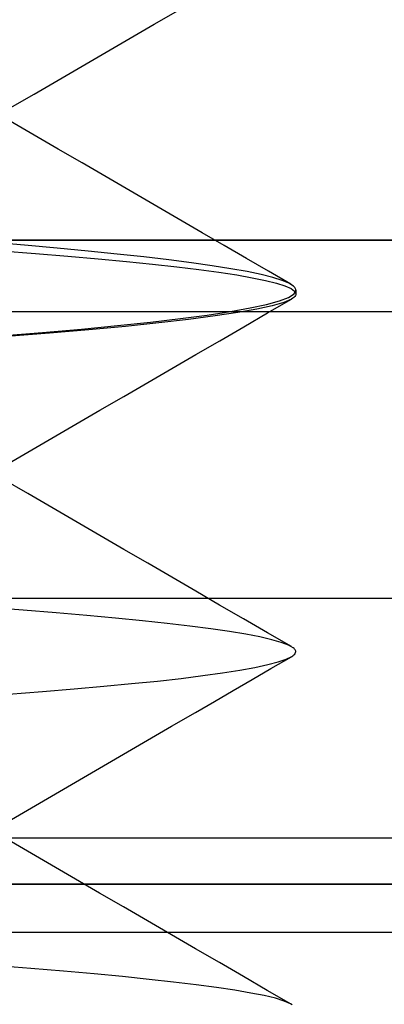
# Model space of a CAD drawing. Header units: millimetres. Extents: x -93 to 0, y 0 to 191.
# Tile 114 of 150: x -84.486 to -83.976, y 187.932 to 189.308. Entities that reach past the tile are written whole.
import ezdxf

# ---------------------------------------------------------------- set-up
doc = ezdxf.new("R2010")
doc.units = ezdxf.units.MM
doc.layers.add('MAIN-1', color=7, linetype='Continuous')
doc.layers.add('MAIN-2', color=7, linetype='Continuous')

msp = doc.modelspace()

# ---------------------------------------------------------------- linework, layer by layer
at = {"layer": 'MAIN-1'}
msp.add_line((-2.5, 189), (-90.5, 189), dxfattribs=at)
at = {"layer": 'MAIN-2'}
for p, q in [((-84.2981, 189.3018), (-84.2646, 189.3212)), ((-84.2981, 189.3018), (-84.2646, 189.3212)), ((-84.3317, 189.2823), (-84.2981, 189.3018)), ((-84.3317, 189.2823), (-84.2981, 189.3018)), ((-84.3652, 189.2629), (-84.3317, 189.2823)), ((-84.3652, 189.2629), (-84.3317, 189.2823)), ((-84.3988, 189.2434), (-84.3652, 189.2629)), ((-84.3988, 189.2434), (-84.3652, 189.2629)), ((-84.4323, 189.2239), (-84.3988, 189.2434)), ((-84.4323, 189.2239), (-84.3988, 189.2434)), ((-84.4659, 189.2044), (-84.4323, 189.2239)), ((-84.4659, 189.2044), (-84.4323, 189.2239)), ((-84.4995, 189.1849), (-84.4659, 189.2044)), ((-84.4995, 189.1849), (-84.4659, 189.2044)), ((-84.4658, 189.147), (-84.4993, 189.1665)), ((-84.4322, 189.1275), (-84.4658, 189.147)), ((-84.3987, 189.108), (-84.4322, 189.1275)), ((-84.3652, 189.0885), (-84.3987, 189.108)), ((-84.3317, 189.069), (-84.3652, 189.0885)), ((-84.2981, 189.0495), (-84.3317, 189.069)), ((-84.2646, 189.03), (-84.2981, 189.0495)), ((-84.2311, 189.0105), (-84.2646, 189.03)), ((-91.9, 189), (-82.9, 189)), ((-2.5, 189), (-90.5, 189)), ((-84.2001, 188.9926), (-84.2311, 189.0105)), ((-84.4793, 188.9931), (-84.5277, 188.9973)), ((-84.4793, 188.9931), (-84.5277, 188.9973)), ((-84.5121, 188.9854), (-84.4641, 188.9816)), ((-84.5121, 188.9854), (-84.4641, 188.9816)), ((-84.4335, 188.989), (-84.4793, 188.9931)), ((-84.4335, 188.989), (-84.4793, 188.9931)), ((-84.3904, 188.9849), (-84.4335, 188.989)), ((-84.3904, 188.9849), (-84.4335, 188.989)), ((-84.1692, 188.9746), (-84.2001, 188.9926)), ((-84.4641, 188.9816), (-84.4188, 188.9778)), ((-84.4641, 188.9816), (-84.4188, 188.9778)), ((-84.4188, 188.9778), (-84.3764, 188.9741)), ((-84.4188, 188.9778), (-84.3764, 188.9741)), ((-84.35, 188.9808), (-84.3904, 188.9849)), ((-84.35, 188.9808), (-84.3904, 188.9849)), ((-84.3764, 188.9741), (-84.3369, 188.9703)), ((-84.3764, 188.9741), (-84.3369, 188.9703)), ((-84.3125, 188.9767), (-84.35, 188.9808)), ((-84.3125, 188.9767), (-84.35, 188.9808)), ((-84.2777, 188.9726), (-84.3125, 188.9767)), ((-84.2777, 188.9726), (-84.3125, 188.9767)), ((-84.2459, 188.9685), (-84.2777, 188.9726)), ((-84.2459, 188.9685), (-84.2777, 188.9726)), ((-84.1382, 188.9566), (-84.1692, 188.9746)), ((-84.3369, 188.9703), (-84.3002, 188.9666)), ((-84.3369, 188.9703), (-84.3002, 188.9666)), ((-84.3002, 188.9666), (-84.2664, 188.9628)), ((-84.3002, 188.9666), (-84.2664, 188.9628)), ((-84.2664, 188.9628), (-84.2355, 188.9591)), ((-84.2664, 188.9628), (-84.2355, 188.9591)), ((-84.2169, 188.9644), (-84.2459, 188.9685)), ((-84.2169, 188.9644), (-84.2459, 188.9685)), ((-84.2355, 188.9591), (-84.2075, 188.9553)), ((-84.2355, 188.9591), (-84.2075, 188.9553)), ((-84.1911, 188.9603), (-84.2169, 188.9644)), ((-84.1911, 188.9603), (-84.2169, 188.9644)), ((-84.1683, 188.9562), (-84.1911, 188.9603)), ((-84.1683, 188.9562), (-84.1911, 188.9603)), ((-84.2075, 188.9553), (-84.1826, 188.9515)), ((-84.2075, 188.9553), (-84.1826, 188.9515)), ((-84.1826, 188.9515), (-84.1609, 188.9477)), ((-84.1826, 188.9515), (-84.1609, 188.9477)), ((-84.1487, 188.9521), (-84.1683, 188.9562)), ((-84.1487, 188.9521), (-84.1683, 188.9562)), ((-84.1609, 188.9477), (-84.1423, 188.9439)), ((-84.1609, 188.9477), (-84.1423, 188.9439)), ((-84.1324, 188.948), (-84.1487, 188.9521)), ((-84.1324, 188.948), (-84.1487, 188.9521)), ((-84.1423, 188.9439), (-84.1271, 188.9401)), ((-84.1423, 188.9439), (-84.1271, 188.9401)), ((-84.1072, 188.9386), (-84.1382, 188.9566)), ((-84.1193, 188.944), (-84.1324, 188.948)), ((-84.1193, 188.944), (-84.1324, 188.948)), ((-84.1096, 188.9399), (-84.1193, 188.944)), ((-84.1096, 188.9399), (-84.1193, 188.944)), ((-84.1271, 188.9401), (-84.1152, 188.9364)), ((-84.1271, 188.9401), (-84.1152, 188.9364)), ((-84.1152, 188.9364), (-84.1068, 188.9326)), ((-84.1152, 188.9364), (-84.1068, 188.9326)), ((-84.1033, 188.9359), (-84.1096, 188.9399)), ((-84.1033, 188.9359), (-84.1096, 188.9399)), ((-84.1068, 188.9326), (-84.1017, 188.9288)), ((-84.1068, 188.9326), (-84.1017, 188.9288)), ((-84.1023, 188.935), (-84.1033, 188.9359)), ((-84.1026, 188.9252), (-84.1, 188.9302)), ((-84.1026, 188.9252), (-84.1, 188.9302)), ((-84.1015, 188.934), (-84.1023, 188.935)), ((-84.1008, 188.9331), (-84.1015, 188.934)), ((-84.1004, 188.9321), (-84.1008, 188.9331)), ((-84.1001, 188.9312), (-84.1004, 188.9321)), ((-84.1, 188.9302), (-84.1001, 188.9312)), ((-84.1, 188.9302), (-84.1, 188.925)), ((-84.1, 188.9302), (-84.1, 188.925)), ((-84.1395, 188.8985), (-84.1061, 188.9178)), ((-84.1395, 188.8985), (-84.1061, 188.9178)), ((-84.1231, 188.9152), (-84.1103, 188.9202)), ((-84.1231, 188.9152), (-84.1103, 188.9202)), ((-84.1061, 188.9178), (-84.117, 188.9131)), ((-84.1061, 188.9178), (-84.117, 188.9131)), ((-84.1103, 188.9202), (-84.1026, 188.9252)), ((-84.1103, 188.9202), (-84.1026, 188.9252)), ((-84.1043, 188.919), (-84.1061, 188.9178)), ((-84.1043, 188.919), (-84.1061, 188.9178)), ((-84.1027, 188.9202), (-84.1043, 188.919)), ((-84.1027, 188.9202), (-84.1043, 188.919)), ((-84.1015, 188.9214), (-84.1027, 188.9202)), ((-84.1015, 188.9214), (-84.1027, 188.9202)), ((-84.1017, 188.9288), (-84.1, 188.925)), ((-84.1017, 188.9288), (-84.1, 188.925)), ((-84.1007, 188.9226), (-84.1015, 188.9214)), ((-84.1007, 188.9226), (-84.1015, 188.9214)), ((-84.1002, 188.9238), (-84.1007, 188.9226)), ((-84.1002, 188.9238), (-84.1007, 188.9226)), ((-84.1, 188.925), (-84.1002, 188.9238)), ((-84.1, 188.925), (-84.1002, 188.9238)), ((-84.1915, 188.9005), (-84.1637, 188.9054)), ((-84.1915, 188.9005), (-84.1637, 188.9054)), ((-84.1545, 188.9038), (-84.1812, 188.899)), ((-84.1545, 188.9038), (-84.1812, 188.899)), ((-84.1637, 188.9054), (-84.1409, 188.9103)), ((-84.1637, 188.9054), (-84.1409, 188.9103)), ((-84.1331, 188.9085), (-84.1545, 188.9038)), ((-84.1331, 188.9085), (-84.1545, 188.9038)), ((-84.1409, 188.9103), (-84.1231, 188.9152)), ((-84.1409, 188.9103), (-84.1231, 188.9152)), ((-84.117, 188.9131), (-84.1331, 188.9085)), ((-84.117, 188.9131), (-84.1331, 188.9085)), ((-3.4, 188.9), (-89.6, 188.9)), ((-84.3032, 188.8857), (-84.2614, 188.8906)), ((-84.3032, 188.8857), (-84.2614, 188.8906)), ((-84.2499, 188.8894), (-84.2917, 188.8845)), ((-84.2499, 188.8894), (-84.2917, 188.8845)), ((-84.2614, 188.8906), (-84.2241, 188.8955)), ((-84.2614, 188.8906), (-84.2241, 188.8955)), ((-84.213, 188.8942), (-84.2499, 188.8894)), ((-84.213, 188.8942), (-84.2499, 188.8894)), ((-84.2241, 188.8955), (-84.1915, 188.9005)), ((-84.2241, 188.8955), (-84.1915, 188.9005)), ((-84.1812, 188.899), (-84.213, 188.8942)), ((-84.1812, 188.899), (-84.213, 188.8942)), ((-84.1729, 188.8791), (-84.1395, 188.8985)), ((-84.1729, 188.8791), (-84.1395, 188.8985)), ((-84.4542, 188.8711), (-84.3997, 188.8759)), ((-84.4542, 188.8711), (-84.3997, 188.8759)), ((-84.3997, 188.8759), (-84.3494, 188.8808)), ((-84.3997, 188.8759), (-84.3494, 188.8808)), ((-84.3382, 188.8796), (-84.3892, 188.8748)), ((-84.3382, 188.8796), (-84.3892, 188.8748)), ((-84.3494, 188.8808), (-84.3032, 188.8857)), ((-84.3494, 188.8808), (-84.3032, 188.8857)), ((-84.2917, 188.8845), (-84.3382, 188.8796)), ((-84.2917, 188.8845), (-84.3382, 188.8796)), ((-84.2063, 188.8597), (-84.1729, 188.8791)), ((-84.2063, 188.8597), (-84.1729, 188.8791)), ((-84.5127, 188.8663), (-84.4542, 188.8711)), ((-84.5127, 188.8663), (-84.4542, 188.8711)), ((-84.4445, 188.87), (-84.504, 188.8653)), ((-84.4445, 188.87), (-84.504, 188.8653)), ((-84.3892, 188.8748), (-84.4445, 188.87)), ((-84.3892, 188.8748), (-84.4445, 188.87)), ((-84.2397, 188.8403), (-84.2063, 188.8597)), ((-84.2397, 188.8403), (-84.2063, 188.8597)), ((-84.2733, 188.8209), (-84.2397, 188.8403)), ((-84.2733, 188.8209), (-84.2397, 188.8403)), ((-84.3068, 188.8014), (-84.2733, 188.8209)), ((-84.3068, 188.8014), (-84.2733, 188.8209)), ((-84.3404, 188.7819), (-84.3068, 188.8014)), ((-84.3404, 188.7819), (-84.3068, 188.8014)), ((-84.374, 188.7624), (-84.3404, 188.7819)), ((-84.374, 188.7624), (-84.3404, 188.7819)), ((-84.4076, 188.7429), (-84.374, 188.7624)), ((-84.4076, 188.7429), (-84.374, 188.7624)), ((-84.4412, 188.7234), (-84.4076, 188.7429)), ((-84.4412, 188.7234), (-84.4076, 188.7429)), ((-84.4748, 188.7038), (-84.4412, 188.7234)), ((-84.4748, 188.7038), (-84.4412, 188.7234)), ((-84.5084, 188.6843), (-84.4748, 188.7038)), ((-84.5084, 188.6843), (-84.4748, 188.7038)), ((-84.4749, 188.6461), (-84.5085, 188.6657)), ((-84.4749, 188.6461), (-84.5085, 188.6657)), ((-84.4413, 188.6266), (-84.4749, 188.6461)), ((-84.4413, 188.6266), (-84.4749, 188.6461)), ((-84.4077, 188.6071), (-84.4413, 188.6266)), ((-84.4077, 188.6071), (-84.4413, 188.6266)), ((-84.3742, 188.5876), (-84.4077, 188.6071)), ((-84.3742, 188.5876), (-84.4077, 188.6071)), ((-84.3406, 188.5681), (-84.3742, 188.5876)), ((-84.3406, 188.5681), (-84.3742, 188.5876)), ((-84.3071, 188.5486), (-84.3406, 188.5681)), ((-84.3071, 188.5486), (-84.3406, 188.5681)), ((-84.2735, 188.5292), (-84.3071, 188.5486)), ((-84.2735, 188.5292), (-84.3071, 188.5486)), ((-84.24, 188.5097), (-84.2735, 188.5292)), ((-84.24, 188.5097), (-84.2735, 188.5292)), ((-84.2066, 188.4903), (-84.24, 188.5097)), ((-84.2066, 188.4903), (-84.24, 188.5097)), ((-85.6, 188.5), (-82.8475, 188.5)), ((-84.1731, 188.4709), (-84.2066, 188.4903)), ((-84.1731, 188.4709), (-84.2066, 188.4903)), ((-84.4813, 188.483), (-84.5299, 188.4867)), ((-84.4813, 188.483), (-84.5299, 188.4867)), ((-84.4353, 188.4793), (-84.4813, 188.483)), ((-84.4353, 188.4793), (-84.4813, 188.483)), ((-84.3922, 188.4756), (-84.4353, 188.4793)), ((-84.3922, 188.4756), (-84.4353, 188.4793)), ((-84.352, 188.4719), (-84.3922, 188.4756)), ((-84.352, 188.4719), (-84.3922, 188.4756)), ((-84.3146, 188.4683), (-84.352, 188.4719)), ((-84.3146, 188.4683), (-84.352, 188.4719)), ((-84.2801, 188.4646), (-84.3146, 188.4683)), ((-84.2801, 188.4646), (-84.3146, 188.4683)), ((-84.2482, 188.4608), (-84.2801, 188.4646)), ((-84.2482, 188.4608), (-84.2801, 188.4646)), ((-84.1396, 188.4515), (-84.1731, 188.4709)), ((-84.1396, 188.4515), (-84.1731, 188.4709)), ((-84.2191, 188.457), (-84.2482, 188.4608)), ((-84.2191, 188.457), (-84.2482, 188.4608)), ((-84.193, 188.4532), (-84.2191, 188.457)), ((-84.193, 188.4532), (-84.2191, 188.457)), ((-84.1701, 188.4494), (-84.193, 188.4532)), ((-84.1701, 188.4494), (-84.193, 188.4532)), ((-84.1503, 188.4456), (-84.1701, 188.4494)), ((-84.1503, 188.4456), (-84.1701, 188.4494)), ((-84.1062, 188.4321), (-84.1396, 188.4515)), ((-84.1062, 188.4321), (-84.1396, 188.4515)), ((-84.1337, 188.4418), (-84.1503, 188.4456)), ((-84.1337, 188.4418), (-84.1503, 188.4456)), ((-84.1204, 188.438), (-84.1337, 188.4418)), ((-84.1204, 188.438), (-84.1337, 188.4418)), ((-84.1104, 188.4342), (-84.1204, 188.438)), ((-84.1104, 188.4342), (-84.1204, 188.438)), ((-84.1038, 188.4305), (-84.1104, 188.4342)), ((-84.1038, 188.4305), (-84.1104, 188.4342)), ((-84.1026, 188.4296), (-84.1038, 188.4305)), ((-84.1026, 188.4296), (-84.1038, 188.4305)), ((-84.1027, 188.4205), (-84.1016, 188.4217)), ((-84.1027, 188.4205), (-84.1016, 188.4217)), ((-84.1017, 188.4287), (-84.1026, 188.4296)), ((-84.1017, 188.4287), (-84.1026, 188.4296)), ((-84.101, 188.4278), (-84.1017, 188.4287)), ((-84.101, 188.4278), (-84.1017, 188.4287)), ((-84.1016, 188.4217), (-84.1008, 188.4228)), ((-84.1016, 188.4217), (-84.1008, 188.4228)), ((-84.1005, 188.4269), (-84.101, 188.4278)), ((-84.1005, 188.4269), (-84.101, 188.4278)), ((-84.1008, 188.4228), (-84.1003, 188.424)), ((-84.1008, 188.4228), (-84.1003, 188.424)), ((-84.1002, 188.426), (-84.1005, 188.4269)), ((-84.1002, 188.426), (-84.1005, 188.4269)), ((-84.1003, 188.424), (-84.1001, 188.4251)), ((-84.1003, 188.424), (-84.1001, 188.4251)), ((-84.1001, 188.4251), (-84.1002, 188.426)), ((-84.1001, 188.4251), (-84.1002, 188.426)), ((-84.1394, 188.407), (-84.1248, 188.4108)), ((-84.1394, 188.407), (-84.1248, 188.4108)), ((-84.1348, 188.4015), (-84.1063, 188.418)), ((-84.1348, 188.4015), (-84.1063, 188.418)), ((-84.1248, 188.4108), (-84.1136, 188.4146)), ((-84.1248, 188.4108), (-84.1136, 188.4146)), ((-84.1136, 188.4146), (-84.1058, 188.4183)), ((-84.1136, 188.4146), (-84.1058, 188.4183)), ((-84.1058, 188.4183), (-84.1041, 188.4194)), ((-84.1058, 188.4183), (-84.1041, 188.4194)), ((-84.1041, 188.4194), (-84.1027, 188.4205)), ((-84.1041, 188.4194), (-84.1027, 188.4205)), ((-84.23, 188.3916), (-84.2026, 188.3954)), ((-84.23, 188.3916), (-84.2026, 188.3954)), ((-84.2026, 188.3954), (-84.1783, 188.3992)), ((-84.2026, 188.3954), (-84.1783, 188.3992)), ((-84.1783, 188.3992), (-84.1572, 188.4031)), ((-84.1783, 188.3992), (-84.1572, 188.4031)), ((-84.1611, 188.3862), (-84.1348, 188.4015)), ((-84.1611, 188.3862), (-84.1348, 188.4015)), ((-84.1572, 188.4031), (-84.1394, 188.407)), ((-84.1572, 188.4031), (-84.1394, 188.407)), ((-84.3683, 188.3768), (-84.3296, 188.3804)), ((-84.3683, 188.3768), (-84.3296, 188.3804)), ((-84.3296, 188.3804), (-84.2936, 188.3841)), ((-84.3296, 188.3804), (-84.2936, 188.3841)), ((-84.2936, 188.3841), (-84.2604, 188.3878)), ((-84.2936, 188.3841), (-84.2604, 188.3878)), ((-84.2604, 188.3878), (-84.23, 188.3916)), ((-84.2604, 188.3878), (-84.23, 188.3916)), ((-84.1875, 188.3709), (-84.1611, 188.3862)), ((-84.1875, 188.3709), (-84.1611, 188.3862)), ((-84.5015, 188.3656), (-84.4543, 188.3694)), ((-84.5015, 188.3656), (-84.4543, 188.3694)), ((-84.4543, 188.3694), (-84.4099, 188.3731)), ((-84.4543, 188.3694), (-84.4099, 188.3731)), ((-84.4099, 188.3731), (-84.3683, 188.3768)), ((-84.4099, 188.3731), (-84.3683, 188.3768)), ((-84.2138, 188.3556), (-84.1875, 188.3709)), ((-84.2138, 188.3556), (-84.1875, 188.3709)), ((-84.2402, 188.3403), (-84.2138, 188.3556)), ((-84.2402, 188.3403), (-84.2138, 188.3556)), ((-84.2738, 188.3208), (-84.2402, 188.3403)), ((-84.2738, 188.3208), (-84.2402, 188.3403)), ((-84.3073, 188.3014), (-84.2738, 188.3208)), ((-84.3073, 188.3014), (-84.2738, 188.3208)), ((-84.3409, 188.2819), (-84.3073, 188.3014)), ((-84.3409, 188.2819), (-84.3073, 188.3014)), ((-84.3744, 188.2624), (-84.3409, 188.2819)), ((-84.3744, 188.2624), (-84.3409, 188.2819)), ((-84.408, 188.2428), (-84.3744, 188.2624)), ((-84.408, 188.2428), (-84.3744, 188.2624)), ((-84.4416, 188.2233), (-84.408, 188.2428)), ((-84.4416, 188.2233), (-84.408, 188.2428)), ((-84.4752, 188.2038), (-84.4416, 188.2233)), ((-84.4752, 188.2038), (-84.4416, 188.2233)), ((-84.5088, 188.1842), (-84.4752, 188.2038)), ((-84.5088, 188.1842), (-84.4752, 188.2038)), ((-91.9, 188.1651), (-82.9, 188.1651)), ((-91.5853, 188.1651), (-82.9, 188.1651)), ((-84.475, 188.1463), (-84.5086, 188.1659)), ((-84.475, 188.1463), (-84.5086, 188.1659)), ((-84.4414, 188.1268), (-84.475, 188.1463)), ((-84.4414, 188.1268), (-84.475, 188.1463)), ((-84.4079, 188.1073), (-84.4414, 188.1268)), ((-84.4079, 188.1073), (-84.4414, 188.1268)), ((-84.3743, 188.0878), (-84.4079, 188.1073)), ((-84.3743, 188.0878), (-84.4079, 188.1073)), ((-91.1, 188.1), (-1.9, 188.1)), ((-3.4, 188.1), (-89.6, 188.1)), ((-84.3408, 188.0683), (-84.3743, 188.0878)), ((-84.3408, 188.0683), (-84.3743, 188.0878)), ((-84.3072, 188.0489), (-84.3408, 188.0683)), ((-84.3072, 188.0489), (-84.3408, 188.0683)), ((-84.2737, 188.0294), (-84.3072, 188.0489)), ((-84.2737, 188.0294), (-84.3072, 188.0489)), ((-83.4, 188.0325), (-91.4, 188.0325)), ((-84.2402, 188.0099), (-84.2737, 188.0294)), ((-84.2402, 188.0099), (-84.2737, 188.0294)), ((-84.2068, 187.9906), (-84.2402, 188.0099)), ((-84.2068, 187.9906), (-84.2402, 188.0099)), ((-84.4703, 187.9823), (-84.5187, 187.9861)), ((-84.4703, 187.9823), (-84.5187, 187.9861)), ((-84.4248, 187.9786), (-84.4703, 187.9823)), ((-84.4248, 187.9786), (-84.4703, 187.9823)), ((-84.1734, 187.9712), (-84.2068, 187.9906)), ((-84.1734, 187.9712), (-84.2068, 187.9906)), ((-84.3821, 187.9748), (-84.4248, 187.9786)), ((-84.3821, 187.9748), (-84.4248, 187.9786)), ((-84.3422, 187.971), (-84.3821, 187.9748)), ((-84.3422, 187.971), (-84.3821, 187.9748)), ((-84.3051, 187.9672), (-84.3422, 187.971)), ((-84.3051, 187.9672), (-84.3422, 187.971)), ((-84.2709, 187.9633), (-84.3051, 187.9672)), ((-84.2709, 187.9633), (-84.3051, 187.9672)), ((-84.1401, 187.9518), (-84.1734, 187.9712)), ((-84.1401, 187.9518), (-84.1734, 187.9712)), ((-84.2394, 187.9595), (-84.2709, 187.9633)), ((-84.2394, 187.9595), (-84.2709, 187.9633)), ((-84.2108, 187.9557), (-84.2394, 187.9595)), ((-84.2108, 187.9557), (-84.2394, 187.9595)), ((-84.1854, 187.9519), (-84.2108, 187.9557)), ((-84.1854, 187.9519), (-84.2108, 187.9557)), ((-84.1631, 187.9481), (-84.1854, 187.9519)), ((-84.1631, 187.9481), (-84.1854, 187.9519)), ((-84.1442, 187.9444), (-84.1631, 187.9481)), ((-84.1442, 187.9444), (-84.1631, 187.9481)), ((-84.1286, 187.9407), (-84.1442, 187.9444)), ((-84.1286, 187.9407), (-84.1442, 187.9444)), ((-84.1067, 187.9325), (-84.1401, 187.9518)), ((-84.1067, 187.9325), (-84.1401, 187.9518)), ((-84.1164, 187.9369), (-84.1286, 187.9407)), ((-84.1164, 187.9369), (-84.1286, 187.9407)), ((-84.1077, 187.9331), (-84.1164, 187.9369)), ((-84.1077, 187.9331), (-84.1164, 187.9369)), ((-84.1054, 187.9318), (-84.1077, 187.9331)), ((-84.1054, 187.9318), (-84.1077, 187.9331))]:
    msp.add_line(p, q, dxfattribs=at)

doc.saveas('drawing.dxf')
